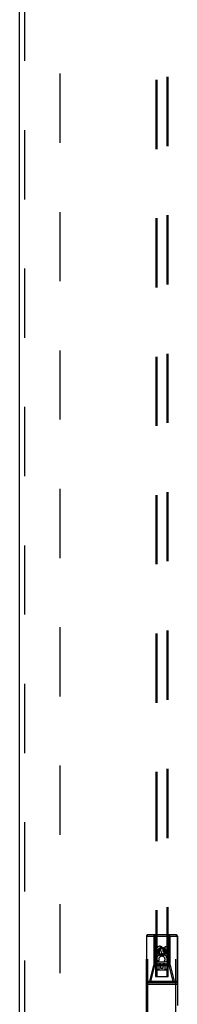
# Model space of a CAD drawing. Header units: inches. Extents: x 0 to 253, y 0 to 164.
# Tile 65 of 97: x 79.25 to 82.44, y 82.95 to 102.79. Entities that reach past the tile are written whole.
import ezdxf

# ---------------------------------------------------------------- set-up
doc = ezdxf.new("R2010")
doc.units = ezdxf.units.IN
doc.header["$LTSCALE"] = 13.939812
doc.header["$MEASUREMENT"] = 0
doc.linetypes.add('HIDDEN', pattern=[0.2, 0.1, -0.1])
doc.layers.add('DEFAULT_2', color=8, linetype='HIDDEN')
doc.layers.add('RIGHTHAND_DOOR_ASSEMBLY', color=7, linetype='CONTINUOUS')

msp = doc.modelspace()

# ---------------------------------------------------------------- linework, layer by layer
at = {"layer": 'DEFAULT_2', "color": 8, "linetype": 'HIDDEN'}
msp.add_line((80.066, 115.641), (80.066, 47.044), dxfattribs=at)
at = {"layer": 'RIGHTHAND_DOOR_ASSEMBLY', "color": 3, "linetype": 'Continuous'}
msp.add_line((79.254, 46.197), (79.254, 116.489), dxfattribs=at)
at = {"layer": 'RIGHTHAND_DOOR_ASSEMBLY', "color": 8, "linetype": 'HIDDEN'}
for p, q in [((79.358, 46.197), (79.358, 116.489)), ((82.004, 115.515), (82.004, 83.514)), ((82.024, 115.515), (82.024, 83.514)), ((82.234, 83.514), (82.234, 115.515)), ((82.254, 83.514), (82.254, 115.515)), ((81.816, 84.325), (82.441, 84.325)), ((81.816, 82.468), (81.816, 84.325)), ((81.823, 83.42), (81.823, 84.325)), ((82.411, 84.355), (81.846, 84.355)), ((81.846, 82.468), (81.846, 84.355)), ((81.965, 84.325), (81.965, 83.743)), ((81.999, 84.325), (81.969, 84.355)), ((81.988, 83.734), (81.988, 84.355)), ((81.999, 84.325), (82.002, 83.515)), ((82.255, 83.515), (82.259, 84.325)), ((82.259, 84.325), (82.289, 84.355)), ((82.27, 83.734), (82.27, 84.355)), ((82.293, 83.743), (82.293, 84.325)), ((82.411, 82.468), (82.411, 84.355)), ((82.434, 84.325), (82.434, 83.42)), ((82.441, 84.325), (82.441, 82.468)), ((82.193, 84.122), (82.235, 84.122)), ((82.193, 84.03), (82.193, 84.122)), ((82.235, 84.122), (82.235, 84.03)), ((82.022, 83.966), (82.022, 84.058)), ((82.065, 83.966), (82.022, 83.966)), ((82.065, 84.058), (82.065, 83.966)), ((82.129, 84.087), (82.066, 84.051)), ((82.066, 84.051), (82.066, 83.979)), ((82.066, 84.051), (82.076, 84.045)), ((82.066, 83.979), (82.076, 83.985)), ((82.066, 83.979), (82.129, 83.943)), ((82.129, 84.076), (82.076, 84.045)), ((82.076, 84.045), (82.076, 83.985)), ((82.076, 83.985), (82.129, 83.955)), ((82.108, 84.03), (82.108, 84.058)), ((82.129, 84.087), (82.129, 84.076)), ((82.191, 84.051), (82.129, 84.087)), ((82.181, 84.045), (82.129, 84.076)), ((82.129, 83.955), (82.181, 83.985)), ((82.129, 83.943), (82.191, 83.979)), ((82.129, 83.943), (82.129, 83.955)), ((82.149, 84.072), (82.149, 84.026)), ((82.191, 84.051), (82.181, 84.045)), ((82.181, 83.985), (82.181, 84.045)), ((82.191, 83.979), (82.181, 83.985)), ((82.191, 83.979), (82.191, 84.051)), ((81.883, 83.42), (81.965, 83.743)), ((81.907, 83.412), (81.988, 83.734)), ((81.965, 83.743), (82.293, 83.743)), ((81.988, 83.734), (82.27, 83.734)), ((82.256, 83.765), (82.001, 83.765)), ((82.022, 83.809), (82.2, 83.809)), ((82.022, 83.653), (82.022, 83.809)), ((82.07, 83.834), (82.031, 83.817)), ((82.107, 83.767), (82.065, 83.767)), ((82.065, 83.767), (82.065, 83.653)), ((82.107, 83.675), (82.107, 83.767)), ((82.193, 83.767), (82.149, 83.767)), ((82.149, 83.767), (82.149, 83.675)), ((82.2, 83.809), (82.181, 83.822)), ((82.193, 83.653), (82.193, 83.767)), ((82.225, 83.813), (82.223, 83.809)), ((82.223, 83.809), (82.235, 83.809)), ((82.235, 83.809), (82.235, 83.653)), ((82.27, 83.734), (82.351, 83.412)), ((82.293, 83.743), (82.374, 83.42)), ((82.002, 83.515), (82.255, 83.515)), ((82.005, 83.517), (82.006, 83.517)), ((82.006, 83.517), (82.01, 83.517)), ((82.011, 83.514), (82.007, 83.514)), ((82.01, 83.517), (82.022, 83.517)), ((82.024, 83.514), (82.011, 83.514)), ((82.065, 83.653), (82.022, 83.653)), ((82.022, 83.517), (82.234, 83.517)), ((82.024, 83.514), (82.234, 83.514)), ((82.214, 83.64), (82.044, 83.64)), ((82.149, 83.675), (82.107, 83.675)), ((82.235, 83.653), (82.193, 83.653)), ((82.234, 83.517), (82.247, 83.517)), ((82.247, 83.517), (82.251, 83.517)), ((82.252, 83.514), (82.248, 83.514)), ((82.253, 83.514), (82.252, 83.514)), ((81.816, 83.42), (82.441, 83.42)), ((81.816, 83.36), (82.441, 83.36)), ((82.411, 83.39), (81.846, 83.39)), ((82.351, 83.412), (81.907, 83.412)), ((81.907, 83.39), (81.907, 83.412)), ((82.351, 83.39), (82.351, 83.412))]:
    msp.add_line(p, q, dxfattribs=at)
for points in [[(81.823, 84.325), (81.824, 84.33), (81.824, 84.335), (81.826, 84.339), (81.828, 84.343), (81.83, 84.347), (81.833, 84.35), (81.836, 84.352), (81.839, 84.354), (81.843, 84.355), (81.846, 84.355)], [(81.988, 84.355), (81.984, 84.355), (81.981, 84.354), (81.977, 84.352), (81.974, 84.35), (81.972, 84.347), (81.969, 84.343), (81.967, 84.339), (81.966, 84.335), (81.965, 84.33), (81.965, 84.325)], [(82.293, 84.325), (82.293, 84.33), (82.292, 84.335), (82.29, 84.339), (82.288, 84.343), (82.286, 84.347), (82.283, 84.35), (82.28, 84.352), (82.277, 84.354), (82.273, 84.355), (82.27, 84.355)], [(82.411, 84.355), (82.415, 84.355), (82.418, 84.354), (82.422, 84.352), (82.425, 84.35), (82.428, 84.347), (82.43, 84.343), (82.432, 84.339), (82.433, 84.335), (82.434, 84.33), (82.434, 84.325)], [(81.965, 83.743), (81.968, 83.741), (81.971, 83.74), (81.975, 83.738), (81.979, 83.737), (81.983, 83.735), (81.988, 83.734)], [(82.293, 83.743), (82.29, 83.741), (82.286, 83.74), (82.283, 83.738), (82.278, 83.737), (82.274, 83.735), (82.27, 83.734)], [(82.004, 83.517), (82.004, 83.517), (82.004, 83.517), (82.005, 83.517)], [(82.007, 83.514), (82.005, 83.514), (82.005, 83.514), (82.004, 83.514), (82.004, 83.514), (82.004, 83.514)], [(82.248, 83.514), (82.236, 83.514), (82.234, 83.514)], [(82.251, 83.517), (82.253, 83.517), (82.253, 83.517), (82.254, 83.517), (82.254, 83.517), (82.254, 83.517)], [(82.254, 83.514), (82.254, 83.514), (82.254, 83.514), (82.253, 83.514)], [(81.846, 83.39), (81.843, 83.391), (81.839, 83.392), (81.836, 83.394), (81.833, 83.396), (81.83, 83.399), (81.828, 83.403), (81.826, 83.407), (81.824, 83.411), (81.824, 83.416), (81.823, 83.42)], [(81.907, 83.39), (81.903, 83.391), (81.899, 83.392), (81.896, 83.394), (81.893, 83.396), (81.89, 83.399), (81.888, 83.403), (81.886, 83.407), (81.885, 83.411), (81.884, 83.416), (81.883, 83.42)], [(81.883, 83.42), (81.886, 83.419), (81.89, 83.417), (81.894, 83.416), (81.898, 83.414), (81.902, 83.413), (81.907, 83.412)], [(82.374, 83.42), (82.371, 83.419), (82.368, 83.417), (82.364, 83.416), (82.36, 83.414), (82.356, 83.413), (82.351, 83.412)], [(82.374, 83.42), (82.374, 83.416), (82.373, 83.411), (82.372, 83.407), (82.37, 83.403), (82.367, 83.399), (82.365, 83.396), (82.362, 83.394), (82.358, 83.392), (82.355, 83.391), (82.351, 83.39)], [(82.434, 83.42), (82.434, 83.416), (82.433, 83.411), (82.432, 83.407), (82.43, 83.403), (82.428, 83.399), (82.425, 83.396), (82.422, 83.394), (82.418, 83.392), (82.415, 83.391), (82.411, 83.39)]]:
    msp.add_lwpolyline(points, dxfattribs=at)
for radius in [0.085, 0.0845, 0.0745]:
    msp.add_circle((82.129, 84.015), radius, dxfattribs=at)
for centre, radius, start, end in [((81.846, 84.325), 0.03, 90, 180), ((82.411, 84.325), 0.03, 0, 90), ((82.087, 84.058), 0.0644, 12.2995, 180.0775), ((82.129, 83.859), 0.107, 334.2636, 203.4027), ((82.087, 84.058), 0.0219, 359.9011, 180), ((82.129, 83.859), 0.0639, 324.8895, 203.4026), ((82.172, 84.03), 0.0635, 180, 360), ((82.171, 84.03), 0.0219, 190.307, 360), ((82.044, 83.6), 0.04, 90, 180), ((82.044, 83.555), 0.04, 180, 270), ((82.214, 83.6), 0.04, 0, 90), ((82.214, 83.555), 0.04, 270, 360), ((81.846, 83.42), 0.03, 180, 270), ((82.411, 83.42), 0.03, 270, 360)]:
    msp.add_arc(centre, radius, start, end, dxfattribs=at)

doc.saveas('drawing.dxf')
